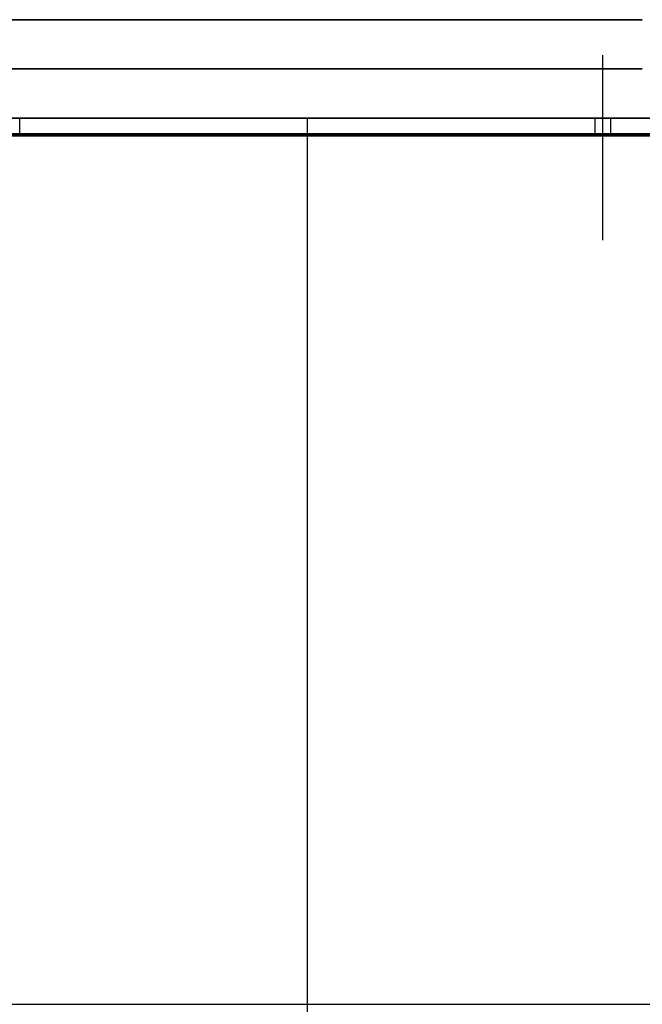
# Model space of a CAD drawing. Extents: x -1808 to 814, y 59 to 2017.
# Tile 29 of 52: x -658 to -500, y 943 to 1193. Entities that reach past the tile are written whole.
import ezdxf

# ---------------------------------------------------------------- set-up
doc = ezdxf.new("R2010")
doc.units = 0
for name, color, linetype in [('LIVELLO_01', 12, 'CONTINUOUS'), ('LIVELLO_02', 192, 'CONTINUOUS'), ('LIVELLO_03', 5, 'CONTINUOUS'), ('PREDEFINITO', 7, 'CONTINUOUS')]:
    doc.layers.add(name, color=color, linetype=linetype)

msp = doc.modelspace()

# ---------------------------------------------------------------- linework, layer by layer
at = {"layer": 'LIVELLO_01'}
for p, q in [((-500, 1193), (-670, 1193)), ((-670, 1193, 25), (-500, 1193, 25)), ((-585, 1193, 25), (-585, 1193)), ((-670, 1180.5), (-500, 1180.5)), ((-500, 1180.5, 25), (-670, 1180.5, 25)), ((-670, 1168, 25), (-500, 1168, 25)), ((-500, 1168), (-670, 1168)), ((-585, 1168, 25), (-585, 1168))]:
    msp.add_line(p, q, dxfattribs=at)
at = {"layer": 'LIVELLO_02'}
for p, q in [((-740, 1164, 499.5), (-430, 1164, 499.5)), ((-430, 1164, 492.5), (-740, 1164, 492.5)), ((-740, 1164, 496), (-430, 1164, 496)), ((-430, 1163.75, 492.25), (-740, 1163.75, 492.25)), ((-740, 1163.75, 499.75), (-430, 1163.75, 499.75)), ((-430, 1163.5, 492), (-740, 1163.5, 492)), ((-740, 1163.5, 500), (-430, 1163.5, 500)), ((-585, 722.5, 492), (-585, 1163.5, 492)), ((-585, 722.5, 500), (-585, 1163.5, 500)), ((-805.5, 943, 492), (-364.5, 943, 492)), ((-805.5, 943, 500), (-364.5, 943, 500))]:
    msp.add_line(p, q, dxfattribs=at)
at = {"layer": 'LIVELLO_03'}
for p, q in [((-430, 1168, 475), (-740, 1168, 475)), ((-430, 1168, 500), (-740, 1168, 500)), ((-740, 1168, 487.5), (-430, 1168, 487.5)), ((-500, 1168), (-670, 1168)), ((-500, 1168, 25), (-670, 1168, 25)), ((-658, 1168, 12.5), (-512, 1168, 12.5)), ((-658, 1164, 12.5), (-658, 1168, 12.5)), ((-585, 1164), (-585, 1168)), ((-585, 1164, 25), (-585, 1168, 25)), ((-585, 1164, 475), (-585, 1168, 475)), ((-585, 1164, 500), (-585, 1168, 500)), ((-512, 1164, 12.5), (-512, 1168, 12.5)), ((-510, 1164, 14.5), (-510, 1168, 14.5)), ((-510, 1164, 10.5), (-510, 1168, 10.5)), ((-508, 1168, 12.5), (-500, 1168, 12.5)), ((-508, 1164, 12.5), (-508, 1168, 12.5)), ((-497.61, 1167.96), (-500, 1168)), ((-497.61, 1167.96, 25), (-500, 1168, 25)), ((-500, 1168, 12.5), (-497.61, 1167.96, 12.5)), ((-500, 1168), (-500, 1168, 25)), ((-740, 1164, 475), (-430, 1164, 475)), ((-740, 1164, 500), (-430, 1164, 500)), ((-430, 1164, 487.5), (-740, 1164, 487.5)), ((-670, 1164), (-500, 1164)), ((-670, 1164, 25), (-500, 1164, 25)), ((-512, 1164, 12.5), (-658, 1164, 12.5)), ((-500, 1164, 12.5), (-508, 1164, 12.5)), ((-500, 1164), (-497.75, 1163.96)), ((-500, 1164, 25), (-497.75, 1163.96, 25)), ((-497.75, 1163.96, 12.5), (-500, 1164, 12.5)), ((-500, 1164), (-500, 1164, 25))]:
    msp.add_line(p, q, dxfattribs=at)
at = {"layer": 'LIVELLO_03', "extrusion": (-5.68434e-14, 1, 5.68434e-14)}
for centre in [(660, 12.5, 1168), (510, 12.5, 1168)]:
    msp.add_circle(centre, 2, dxfattribs=at)
at = {"layer": 'LIVELLO_03', "extrusion": (1.7053e-13, 1, -5.68434e-14)}
for centre in [(660, 12.5, 1164), (510, 12.5, 1164)]:
    msp.add_circle(centre, 2, dxfattribs=at)
at = {"layer": 'PREDEFINITO'}
for p, q in [((-510, 1137, 12.5), (-510, 1184, 12.5)), ((-455, 1168, 500), (-715, 1168, 500)), ((-500, 1168), (-670, 1168)), ((-430, 1164, 475), (-740, 1164, 475)), ((-500, 1164, 12.5), (-670, 1164, 12.5)), ((-500, 1164), (-670, 1164)), ((-500, 1164), (-500, 1164, 25))]:
    msp.add_line(p, q, dxfattribs=at)
msp.add_arc((-500, 1098), 70, 0, 90, dxfattribs=at)

doc.saveas('drawing.dxf')
